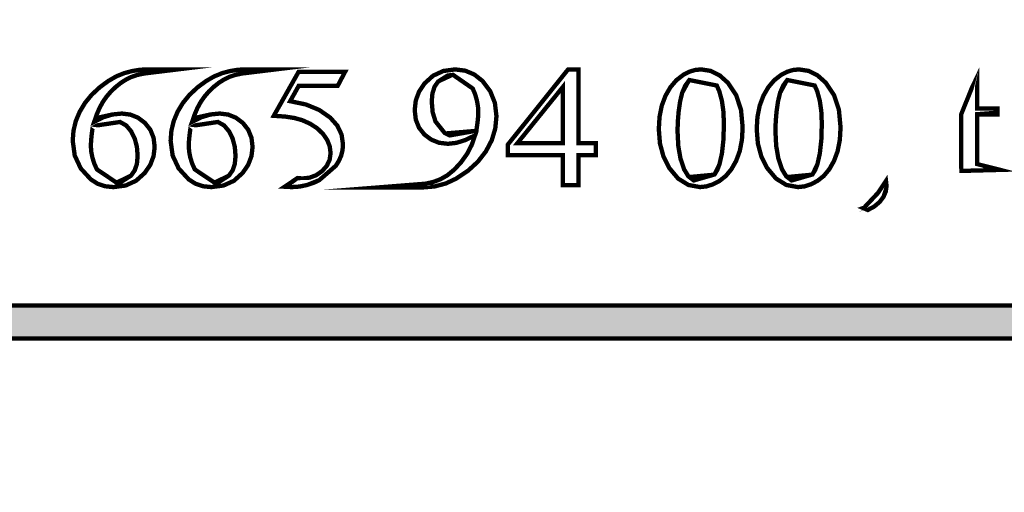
# Model space of a CAD drawing. Extents: x 8014 to 6635291, y -5609 to 5765892.
# Tile 113 of 151: x 6601916.223 to 6601917.553, y 5732624.72 to 5732625.358. Entities that reach past the tile are written whole.
import ezdxf

# ---------------------------------------------------------------- set-up
doc = ezdxf.new("R2010")
doc.units = 0
doc.layers.add('a_zieleń', color=80, linetype='CONTINUOUS')
doc.layers.add('OPIS', color=7, linetype='CONTINUOUS', lineweight=0)

msp = doc.modelspace()

# ---------------------------------------------------------------- hatches: boundary and pattern name
at = {"layer": 'a_zieleń', "transparency": 33554687}
h = msp.add_hatch(dxfattribs=at)
h.set_pattern_fill('ANSI31', color=256, scale=2, angle=0.5415578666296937)
h.set_pattern_definition([(45.5415578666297, (6600987.53512271, 5732094.771343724), (-0.1784396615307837, 0.1750979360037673), [])])
edge = h.paths.add_edge_path()
edge.add_line((6601184.522925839, 5731785.715408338), (6601184.766921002, 5731785.473322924))
edge.add_line((6601184.766921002, 5731785.473322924), (6601208.79, 5731802.27))
edge.add_line((6601208.79, 5731802.27), (6601211.05, 5731814.48))
edge.add_line((6601211.05, 5731814.48), (6601142.150843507, 5731813.822858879))
edge.add_arc((6601143.69840858, 5731819.101553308), 5.500870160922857, 253.6603434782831, 270.5475106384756)
edge.add_line((6601143.750973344, 5731813.6009343), (6601191.033618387, 5731814.053326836))
edge.add_arc((6601191.121506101, 5731812.113382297), 1.941934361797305, 359.83740764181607, 92.59396805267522, ccw=False)
edge.add_line((6601193.063432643, 5731812.107871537), (6601193.07399525, 5731811.003901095))
edge.add_line((6601193.07399525, 5731811.003901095), (6601197.383252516, 5731811.044963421))
edge.add_line((6601197.383252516, 5731811.044963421), (6601197.425292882, 5731806.620725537))
edge.add_line((6601197.425292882, 5731806.620725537), (6601199.73158594, 5731806.642472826))
edge.add_line((6601199.73158594, 5731806.642472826), (6601199.802988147, 5731799.171269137))
edge.add_line((6601199.802988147, 5731799.171269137), (6601197.516155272, 5731797.164784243))
edge.add_line((6601197.516155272, 5731797.164784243), (6601194.215775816, 5731797.133052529))
edge.add_line((6601194.215775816, 5731797.133052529), (6601194.250820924, 5731793.47024802))
edge.add_arc((6601191.537576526, 5731793.658273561), 2.719751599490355, 281.08944697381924, 356.0357887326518, ccw=False)
edge.add_line((6601192.060696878, 5731790.989304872), (6601185.152182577, 5731786.155675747))
edge.add_arc((71774552.68679601, -87417922.68084788), 113685689.9179969, 124.9790439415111, 124.9790443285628)
h.paths.add_polyline_path([(6601204.905956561, 5731809.178180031), (6601202.576515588, 5731808.578882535), (6601203.741236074, 5731808.878531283)], flags=16)

# ---------------------------------------------------------------- linework, layer by layer
at = {"layer": 'OPIS', "linetype": 'Continuous', "const_width": 0.005853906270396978}
for points in [[(6601916.401343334, 5732625.291052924), (6601916.401343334, 5732625.286849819), (6601916.390691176, 5732625.285554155), (6601916.381410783, 5732625.283579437), (6601916.373525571, 5732625.280919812), (6601916.366366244, 5732625.277436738), (6601916.359267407, 5732625.272907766), (6601916.352229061, 5732625.267315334), (6601916.345614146, 5732625.260997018), (6601916.339795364, 5732625.254216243), (6601916.334768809, 5732625.246971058), (6601916.33042326, 5732625.238992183), (6601916.326563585, 5732625.230090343), (6601916.323213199, 5732625.220259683), (6601916.335619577, 5732625.226462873), (6601916.348066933, 5732625.230193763), (6601916.360565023, 5732625.231438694), (6601916.371989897, 5732625.230027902), (6601916.382370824, 5732625.225809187), (6601916.39168634, 5732625.21880011), (6601916.399005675, 5732625.209560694), (6601916.403401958, 5732625.198721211), (6601916.404869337, 5732625.186273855), (6601916.403388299, 5732625.173849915), (6601916.398947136, 5732625.16218308), (6601916.391555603, 5732625.151281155), (6601916.379728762, 5732625.140621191), (6601916.365599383, 5732625.134222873), (6601916.349186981, 5732625.132090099), (6601916.337805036, 5732625.13324527), (6601916.327638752, 5732625.136701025), (6601916.318674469, 5732625.142453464), (6601916.305048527, 5732625.157267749), (6601916.296880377, 5732625.174733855), (6601916.294160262, 5732625.194863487), (6601916.295204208, 5732625.20832552), (6601916.298345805, 5732625.221342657), (6601916.303600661, 5732625.233905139), (6601916.310765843, 5732625.245800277), (6601916.319747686, 5732625.256754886), (6601916.330534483, 5732625.266776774), (6601916.342023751, 5732625.275294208), (6601916.353200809, 5732625.281729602), (6601916.364046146, 5732625.286082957), (6601916.374477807, 5732625.288846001), (6601916.384431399, 5732625.290500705), (6601916.393891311, 5732625.291052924)], [(6601916.533616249, 5732625.291052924), (6601916.533616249, 5732625.286849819), (6601916.52296214, 5732625.285554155), (6601916.513681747, 5732625.283579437), (6601916.505798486, 5732625.280919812), (6601916.498637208, 5732625.277436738), (6601916.49153642, 5732625.272907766), (6601916.484503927, 5732625.267315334), (6601916.477887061, 5732625.260997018), (6601916.472062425, 5732625.254216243), (6601916.467033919, 5732625.246971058), (6601916.462690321, 5732625.238992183), (6601916.458832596, 5732625.230090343), (6601916.455488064, 5732625.220259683), (6601916.467894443, 5732625.226462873), (6601916.480337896, 5732625.230193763), (6601916.492832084, 5732625.231438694), (6601916.50426086, 5732625.230027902), (6601916.514641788, 5732625.225809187), (6601916.52395145, 5732625.21880011), (6601916.531274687, 5732625.209560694), (6601916.535674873, 5732625.198721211), (6601916.537142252, 5732625.186273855), (6601916.535661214, 5732625.173849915), (6601916.531218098, 5732625.16218308), (6601916.523820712, 5732625.151281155), (6601916.511993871, 5732625.140621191), (6601916.497866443, 5732625.134222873), (6601916.481461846, 5732625.132090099), (6601916.470077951, 5732625.13324527), (6601916.459911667, 5732625.136701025), (6601916.45093958, 5732625.142453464), (6601916.437315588, 5732625.157267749), (6601916.429145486, 5732625.174733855), (6601916.426425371, 5732625.194863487), (6601916.427471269, 5732625.20832552), (6601916.430616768, 5732625.221342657), (6601916.435867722, 5732625.233905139), (6601916.443036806, 5732625.245800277), (6601916.45201865, 5732625.256754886), (6601916.46280935, 5732625.266776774), (6601916.474296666, 5732625.275294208), (6601916.485469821, 5732625.281729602), (6601916.496311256, 5732625.286082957), (6601916.506746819, 5732625.288846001), (6601916.516702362, 5732625.290500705), (6601916.526164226, 5732625.291052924)], [(6601916.662187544, 5732625.287895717), (6601916.652085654, 5732625.268704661), (6601916.599392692, 5732625.268704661), (6601916.587891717, 5732625.248124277), (6601916.609139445, 5732625.243704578), (6601916.627214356, 5732625.236297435), (6601916.642120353, 5732625.225891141), (6601916.651671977, 5732625.215061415), (6601916.65740295, 5732625.203017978), (6601916.659313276, 5732625.189776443), (6601916.658694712, 5732625.1819205), (6601916.65683122, 5732625.174466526), (6601916.653713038, 5732625.167430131), (6601916.649642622, 5732625.160912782), (6601916.644924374, 5732625.155082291), (6601916.639562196, 5732625.149928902), (6601916.633659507, 5732625.145423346), (6601916.627321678, 5732625.141542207), (6601916.620556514, 5732625.138291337), (6601916.610581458, 5732625.13483558), (6601916.600421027, 5732625.132775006), (6601916.590096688, 5732625.132090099), (6601916.580525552, 5732625.132607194), (6601916.572884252, 5732625.134158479), (6601916.567164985, 5732625.136753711), (6601916.563168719, 5732625.139987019), (6601916.560776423, 5732625.143434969), (6601916.559982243, 5732625.14707805), (6601916.560317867, 5732625.149111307), (6601916.561309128, 5732625.150972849), (6601916.562940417, 5732625.152672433), (6601916.565094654, 5732625.154018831), (6601916.567594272, 5732625.154828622), (6601916.570429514, 5732625.155099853), (6601916.572585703, 5732625.15500424), (6601916.574560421, 5732625.154711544), (6601916.576338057, 5732625.154208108), (6601916.578408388, 5732625.153283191), (6601916.581274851, 5732625.151741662), (6601916.584933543, 5732625.149583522), (6601916.59140406, 5732625.146311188), (6601916.597940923, 5732625.144346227), (6601916.604553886, 5732625.14369059), (6601916.614210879, 5732625.144806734), (6601916.623060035, 5732625.148147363), (6601916.631097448, 5732625.153708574), (6601916.637446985, 5732625.160852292), (6601916.641248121, 5732625.168954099), (6601916.642512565, 5732625.17802375), (6601916.64138276, 5732625.187068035), (6601916.637989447, 5732625.195700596), (6601916.632326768, 5732625.20391948), (6601916.624652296, 5732625.211332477), (6601916.615270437, 5732625.21752591), (6601916.60415582, 5732625.222495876), (6601916.593636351, 5732625.225413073), (6601916.580851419, 5732625.227378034), (6601916.565804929, 5732625.228396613), (6601916.599392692, 5732625.287895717)], [(6601916.759668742, 5732625.131629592), (6601916.759668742, 5732625.135785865), (6601916.770615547, 5732625.13664834), (6601916.781043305, 5732625.138931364), (6601916.790934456, 5732625.142646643), (6601916.800482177, 5732625.148143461), (6601916.809817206, 5732625.155841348), (6601916.818929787, 5732625.165732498), (6601916.827010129, 5732625.177077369), (6601916.833271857, 5732625.189148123), (6601916.837713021, 5732625.201954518), (6601916.82461393, 5732625.195624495), (6601916.812389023, 5732625.191821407), (6601916.801020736, 5732625.190553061), (6601916.789299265, 5732625.191938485), (6601916.77874272, 5732625.196098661), (6601916.769370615, 5732625.203037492), (6601916.762053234, 5732625.212261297), (6601916.75765695, 5732625.223301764), (6601916.75618762, 5732625.236178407), (6601916.75765695, 5732625.249092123), (6601916.762053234, 5732625.261020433), (6601916.769370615, 5732625.271976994), (6601916.781041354, 5732625.282576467), (6601916.794872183, 5732625.28893381), (6601916.810855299, 5732625.291052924), (6601916.824539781, 5732625.289318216), (6601916.83684274, 5732625.284117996), (6601916.847760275, 5732625.275450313), (6601916.85825828, 5732625.261572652), (6601916.864543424, 5732625.245694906), (6601916.86663522, 5732625.227811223), (6601916.865046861, 5732625.211191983), (6601916.860272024, 5732625.195323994), (6601916.852300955, 5732625.180220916), (6601916.841488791, 5732625.166337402), (6601916.828186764, 5732625.154132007), (6601916.812406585, 5732625.143614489), (6601916.798115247, 5732625.136942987), (6601916.783000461, 5732625.132954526), (6601916.767034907, 5732625.131629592)], [(6601916.839787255, 5732625.210319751), (6601916.841075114, 5732625.219451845), (6601916.841857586, 5732625.227274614), (6601916.842121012, 5732625.233788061), (6601916.84163904, 5732625.241292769), (6601916.840204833, 5732625.249174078), (6601916.837843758, 5732625.257449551), (6601916.834594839, 5732625.265262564), (6601916.830571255, 5732625.27174479), (6601916.825767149, 5732625.276909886), (6601916.820324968, 5732625.280689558), (6601916.814404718, 5732625.282945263), (6601916.807988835, 5732625.283692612), (6601916.800640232, 5732625.282691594), (6601916.793931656, 5732625.279686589), (6601916.787847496, 5732625.274673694), (6601916.783033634, 5732625.267678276), (6601916.780153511, 5732625.258719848), (6601916.779195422, 5732625.247815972), (6601916.780475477, 5732625.233085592), (6601916.784315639, 5732625.220657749), (6601916.790712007, 5732625.210550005), (6601916.796716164, 5732625.205154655), (6601916.803600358, 5732625.201917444), (6601916.811339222, 5732625.200840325), (6601916.815559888, 5732625.201109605), (6601916.820270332, 5732625.201929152), (6601916.825458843, 5732625.20330482), (6601916.830661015, 5732625.205193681), (6601916.835429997, 5732625.207535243)], [(6601917.001115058, 5732625.191243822), (6601917.001115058, 5732625.175211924), (6601916.977607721, 5732625.175211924), (6601916.977607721, 5732625.134786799), (6601916.956266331, 5732625.134786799), (6601916.956266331, 5732625.175211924), (6601916.882153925, 5732625.175211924), (6601916.882153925, 5732625.189661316), (6601916.963410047, 5732625.291052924), (6601916.977607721, 5732625.291052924), (6601916.977607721, 5732625.191243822)], [(6601917.085988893, 5732625.210434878), (6601917.086989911, 5732625.227081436), (6601917.089996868, 5732625.242112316), (6601917.095023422, 5732625.255521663), (6601917.101712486, 5732625.267057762), (6601917.109716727, 5732625.276449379), (6601917.119053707, 5732625.283692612), (6601917.126894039, 5732625.287776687), (6601917.134894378, 5732625.290231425), (6601917.143083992, 5732625.291052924), (6601917.15604259, 5732625.289052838), (6601917.168099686, 5732625.283062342), (6601917.179235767, 5732625.273098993), (6601917.190364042, 5732625.256509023), (6601917.197035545, 5732625.236412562), (6601917.199256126, 5732625.212786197), (6601917.198282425, 5732625.195919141), (6601917.195357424, 5732625.18084143), (6601917.190475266, 5732625.167545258), (6601917.184082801, 5732625.156241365), (6601917.176621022, 5732625.147222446), (6601917.168082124, 5732625.140488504), (6601917.159102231, 5732625.135811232), (6601917.150325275, 5732625.133018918), (6601917.141755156, 5732625.132090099), (6601917.126006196, 5732625.134956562), (6601917.112099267, 5732625.143569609), (6601917.100055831, 5732625.157948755), (6601917.09223306, 5732625.173465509), (6601917.087547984, 5732625.190960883)], [(6601917.218261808, 5732625.210434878), (6601917.219262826, 5732625.227081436), (6601917.222269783, 5732625.242112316), (6601917.227296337, 5732625.255521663), (6601917.233985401, 5732625.267057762), (6601917.241989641, 5732625.276449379), (6601917.251326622, 5732625.283692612), (6601917.259163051, 5732625.287776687), (6601917.267167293, 5732625.290231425), (6601917.275356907, 5732625.291052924), (6601917.288317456, 5732625.289052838), (6601917.3003726, 5732625.283062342), (6601917.311510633, 5732625.273098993), (6601917.322636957, 5732625.256509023), (6601917.32930846, 5732625.236412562), (6601917.331529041, 5732625.212786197), (6601917.330555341, 5732625.195919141), (6601917.327630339, 5732625.18084143), (6601917.32274818, 5732625.167545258), (6601917.316355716, 5732625.156241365), (6601917.308893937, 5732625.147222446), (6601917.300355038, 5732625.140488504), (6601917.291375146, 5732625.135811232), (6601917.282598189, 5732625.133018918), (6601917.274028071, 5732625.132090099), (6601917.25827716, 5732625.134956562), (6601917.244368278, 5732625.143569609), (6601917.23232094, 5732625.157948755), (6601917.224500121, 5732625.173465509), (6601917.219818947, 5732625.190960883)], [(6601916.956266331, 5732625.191243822), (6601916.956266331, 5732625.267237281), (6601916.894806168, 5732625.191243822)], [(6601917.111293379, 5732625.207623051), (6601917.112278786, 5732625.187830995), (6601917.115242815, 5732625.170624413), (6601917.12019717, 5732625.156020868), (6601917.125910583, 5732625.146670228), (6601917.133239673, 5732625.141054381), (6601917.142153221, 5732625.139181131), (6601917.146875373, 5732625.13979579), (6601917.151693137, 5732625.141624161), (6601917.156620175, 5732625.144650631), (6601917.161236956, 5732625.149134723), (6601917.165028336, 5732625.155252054), (6601917.167996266, 5732625.162996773), (6601917.171299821, 5732625.177713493), (6601917.173282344, 5732625.195969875), (6601917.173943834, 5732625.217756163), (6601917.173251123, 5732625.234252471), (6601917.17117884, 5732625.248820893), (6601917.167728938, 5732625.261461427), (6601917.164337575, 5732625.269282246), (6601917.160335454, 5732625.275419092), (6601917.155736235, 5732625.279875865), (6601917.151960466, 5732625.281934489), (6601917.147696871, 5732625.283167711), (6601917.142953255, 5732625.283577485), (6601917.137306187, 5732625.282818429), (6601917.132092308, 5732625.280535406), (6601917.127296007, 5732625.276716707), (6601917.121773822, 5732625.269282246), (6601917.117553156, 5732625.259455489), (6601917.114643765, 5732625.247240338), (6601917.112774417, 5732625.233901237), (6601917.111662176, 5732625.220700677)], [(6601917.243568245, 5732625.207623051), (6601917.244553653, 5732625.187830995), (6601917.247517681, 5732625.170624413), (6601917.252472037, 5732625.156020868), (6601917.258183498, 5732625.146670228), (6601917.26551454, 5732625.141054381), (6601917.274428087, 5732625.139181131), (6601917.279146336, 5732625.13979579), (6601917.283964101, 5732625.141624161), (6601917.28889309, 5732625.144650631), (6601917.293505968, 5732625.149134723), (6601917.297295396, 5732625.155252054), (6601917.300263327, 5732625.162996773), (6601917.303568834, 5732625.177713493), (6601917.305553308, 5732625.195969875), (6601917.306216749, 5732625.217756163), (6601917.305525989, 5732625.234252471), (6601917.303453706, 5732625.248820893), (6601917.300001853, 5732625.261461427), (6601917.296606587, 5732625.269282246), (6601917.292602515, 5732625.275419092), (6601917.288001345, 5732625.279875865), (6601917.284227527, 5732625.281934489), (6601917.279963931, 5732625.283167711), (6601917.27522617, 5732625.283577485), (6601917.269575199, 5732625.282818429), (6601917.26436132, 5732625.280535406), (6601917.259570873, 5732625.276716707), (6601917.254046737, 5732625.269282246), (6601917.24982412, 5732625.259455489), (6601917.246916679, 5732625.247240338), (6601917.245049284, 5732625.233901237), (6601917.24393509, 5732625.220700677)], [(6601917.515874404, 5732625.272170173), (6601917.515874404, 5732625.238221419), (6601917.543514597, 5732625.238221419), (6601917.543514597, 5732625.230316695), (6601917.515874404, 5732625.230316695), (6601917.515874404, 5732625.163227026), (6601917.516241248, 5732625.157252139), (6601917.517341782, 5732625.15274268), (6601917.519177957, 5732625.149698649), (6601917.521560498, 5732625.147745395), (6601917.524370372, 5732625.146580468), (6601917.527597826, 5732625.146196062), (6601917.530423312, 5732625.146451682), (6601917.53317855, 5732625.147222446), (6601917.535886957, 5732625.148508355), (6601917.538345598, 5732625.150289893), (6601917.540419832, 5732625.15256316), (6601917.542109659, 5732625.155330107), (6601917.547134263, 5732625.155330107), (6601917.543692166, 5732625.148572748), (6601917.539436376, 5732625.143021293), (6601917.534349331, 5732625.138681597), (6601917.528778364, 5732625.135569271), (6601917.523086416, 5732625.133707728), (6601917.517279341, 5732625.133089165), (6601917.513343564, 5732625.133411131), (6601917.509464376, 5732625.134377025), (6601917.505641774, 5732625.135984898), (6601917.502189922, 5732625.138180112), (6601917.499403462, 5732625.140923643), (6601917.497268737, 5732625.144229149), (6601917.495752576, 5732625.148432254), (6601917.494839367, 5732625.15394078), (6601917.494533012, 5732625.160760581), (6601917.494533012, 5732625.230316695), (6601917.475841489, 5732625.230316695), (6601917.475841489, 5732625.234020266), (6601917.480602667, 5732625.236061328), (6601917.485441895, 5732625.238865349), (6601917.490345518, 5732625.242424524), (6601917.495118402, 5732625.246631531), (6601917.499536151, 5732625.251324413), (6601917.503567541, 5732625.25648951), (6601917.505819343, 5732625.260134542), (6601917.508586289, 5732625.265364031), (6601917.511856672, 5732625.272170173)], [(6601916.321008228, 5732625.212017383), (6601916.319720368, 5732625.20249503), (6601916.318937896, 5732625.194287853), (6601916.318674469, 5732625.187388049), (6601916.319185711, 5732625.179965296), (6601916.320719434, 5732625.172115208), (6601916.32326003, 5732625.163841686), (6601916.326834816, 5732625.155972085), (6601916.331385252, 5732625.149249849), (6601916.33692695, 5732625.14369059), (6601916.341617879, 5732625.140761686), (6601916.346952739, 5732625.139001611), (6601916.352929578, 5732625.138414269), (6601916.360159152, 5732625.139440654), (6601916.366848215, 5732625.142521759), (6601916.372987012, 5732625.147655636), (6601916.377916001, 5732625.154707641), (6601916.380874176, 5732625.163525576), (6601916.381859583, 5732625.174097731), (6601916.380887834, 5732625.186388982), (6601916.377964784, 5732625.197527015), (6601916.373078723, 5732625.207507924), (6601916.36640527, 5732625.215344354), (6601916.358094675, 5732625.22004504), (6601916.348127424, 5732625.221611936), (6601916.344788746, 5732625.221409), (6601916.341293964, 5732625.220802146), (6601916.337633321, 5732625.219799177), (6601916.333283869, 5732625.218132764), (6601916.327740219, 5732625.215531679)], [(6601916.453283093, 5732625.212017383), (6601916.451989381, 5732625.20249503), (6601916.451203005, 5732625.194287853), (6601916.45093958, 5732625.187388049), (6601916.451454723, 5732625.179965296), (6601916.452990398, 5732625.172115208), (6601916.455532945, 5732625.163841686), (6601916.459103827, 5732625.155972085), (6601916.463658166, 5732625.149249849), (6601916.469199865, 5732625.14369059), (6601916.473888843, 5732625.140761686), (6601916.479223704, 5732625.139001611), (6601916.485202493, 5732625.138414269), (6601916.492432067, 5732625.139440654), (6601916.49912113, 5732625.142521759), (6601916.505261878, 5732625.147655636), (6601916.510188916, 5732625.154707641), (6601916.513143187, 5732625.163525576), (6601916.514126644, 5732625.174097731), (6601916.513156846, 5732625.186388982), (6601916.510233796, 5732625.197527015), (6601916.505345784, 5732625.207507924), (6601916.498672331, 5732625.215344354), (6601916.490359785, 5732625.22004504), (6601916.480394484, 5732625.221611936), (6601916.477059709, 5732625.221409), (6601916.473566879, 5732625.220802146), (6601916.469900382, 5732625.219799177), (6601916.465554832, 5732625.218132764), (6601916.460013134, 5732625.215531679)], [(6601917.355153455, 5732625.09629151), (6601917.355153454, 5732625.101261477), (6601917.36335868, 5732625.104280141), (6601917.37023702, 5732625.108251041), (6601917.37579628, 5732625.113170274), (6601917.379835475, 5732625.118667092), (6601917.382260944, 5732625.124370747), (6601917.383070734, 5732625.130277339), (6601917.382938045, 5732625.131629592), (6601917.382547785, 5732625.132833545), (6601917.381917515, 5732625.133902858), (6601917.381304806, 5732625.134453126), (6601917.380699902, 5732625.13478875), (6601917.38011256, 5732625.134901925), (6601917.378770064, 5732625.134648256), (6601917.37669583, 5732625.133887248), (6601917.373889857, 5732625.132628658), (6601917.372321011, 5732625.132080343), (6601917.370687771, 5732625.131742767), (6601917.368995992, 5732625.131629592), (6601917.365062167, 5732625.131990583), (6601917.361702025, 5732625.133077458), (6601917.358909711, 5732625.134901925), (6601917.356835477, 5732625.137368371), (6601917.355576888, 5732625.140375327), (6601917.355153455, 5732625.143920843), (6601917.355695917, 5732625.147439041), (6601917.357319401, 5732625.15060015), (6601917.360008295, 5732625.15340222), (6601917.363469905, 5732625.155613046), (6601917.367415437, 5732625.156934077), (6601917.371815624, 5732625.15737312), (6601917.377302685, 5732625.156653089), (6601917.382362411, 5732625.154483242), (6601917.386988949, 5732625.150857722), (6601917.390696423, 5732625.146069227), (6601917.392913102, 5732625.140338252), (6601917.393648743, 5732625.133672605), (6601917.392620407, 5732625.126103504), (6601917.389545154, 5732625.118895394), (6601917.384430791, 5732625.112048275), (6601917.377066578, 5732625.105858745), (6601917.367310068, 5732625.10060584)], [(6601913.404242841, 5732624.927726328), (6601921.038136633, 5732624.927726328), (6601921.038136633, 5732624.972145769), (6601913.404242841, 5732624.972145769)]]:
    msp.add_lwpolyline(points, close=True, dxfattribs=at)
at = {"layer": 'OPIS', "linetype": 'Continuous'}
msp.add_solid([(6601913.404242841, 5732624.927726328), (6601921.038136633, 5732624.927726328), (6601913.404242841, 5732624.972145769), (6601921.038136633, 5732624.972145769)], dxfattribs=at)

doc.saveas('drawing.dxf')
